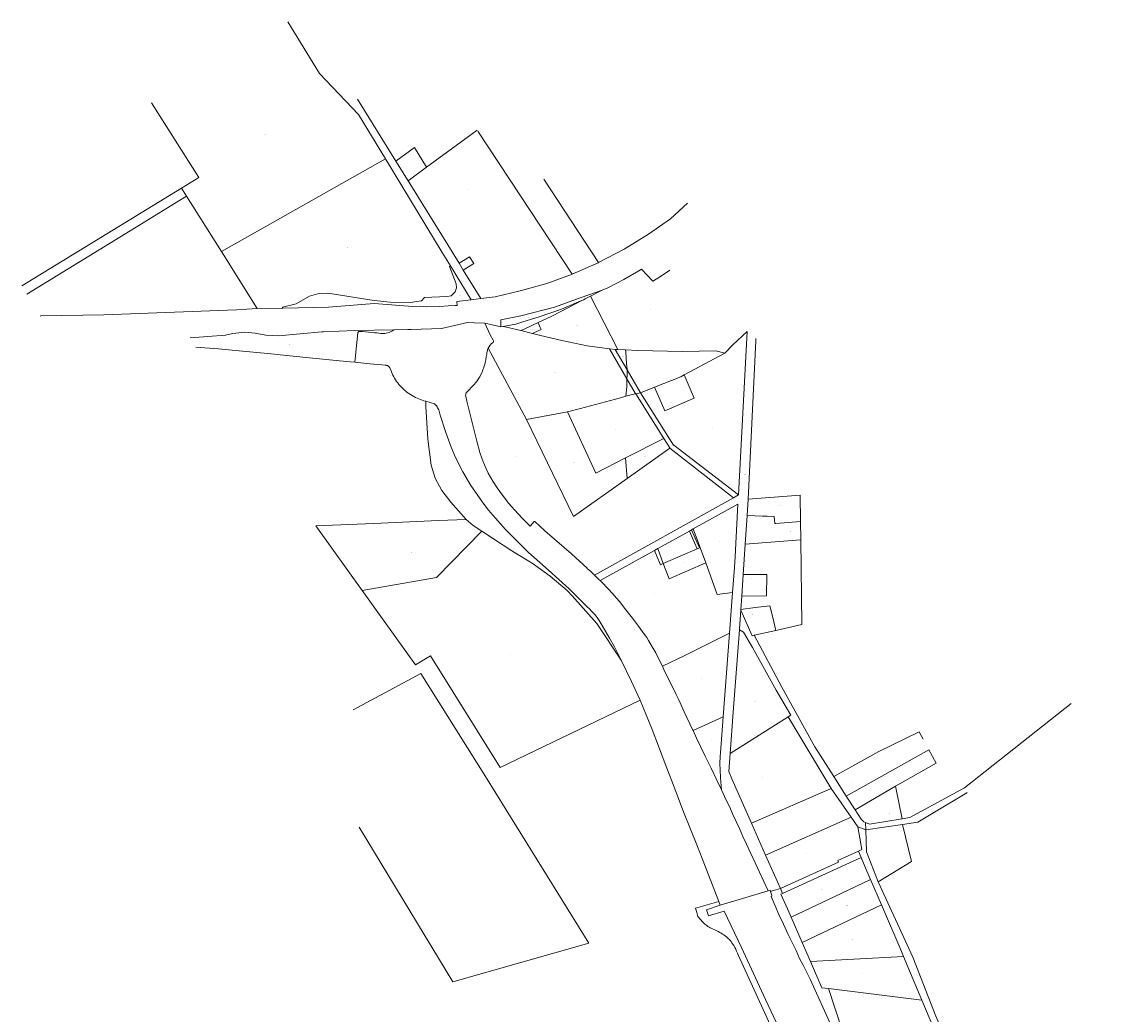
# Model space of a CAD drawing. Header units: metres. Extents: x 167994 to 179068, y 384202 to 399703.
# Tile 13 of 19: x 176788 to 177970, y 388088 to 389169. Entities that reach past the tile are written whole.
import ezdxf
from ezdxf.enums import TextEntityAlignment as Align

# ---------------------------------------------------------------- set-up
doc = ezdxf.new("R2010")
doc.units = ezdxf.units.M
doc.layers.get('0').update_dxf_attribs({"lineweight": 18})
doc.layers.add('B-WE-KG-GRENS_PERCEEL-G', color=150, linetype='Continuous', lineweight=18, true_color=0x007fff)
doc.layers.add('B-WE-KG-GRENS_PERCEEL-S', color=150, linetype='Continuous', lineweight=18, true_color=0x007fff)
doc.styles.add('NLCS-ISO', font='NLCS-ISO.ttf')

# ---------------------------------------------------------------- blocks, each defined once
blk = doc.blocks.new('SKG-PERCEELNUMMER-SO')
at = {"style": 'NLCS-ISO', "oblique": 10, "flags": 1}
for tag, p in [('GEMEENTECODE', (0, 2.6)), ('PERCEELGROOTTE', (0, -2.4))]:
    blk.add_attdef(tag, text='', height=1.8, dxfattribs=at).set_placement(p, align=Align.MIDDLE_CENTER)
at = {"style": 'NLCS-ISO', "oblique": 10}
blk.add_attdef('SECTIE', text='', height=1.8, dxfattribs=at).set_placement((-0.5, 0), align=Align.MIDDLE_RIGHT)
blk.add_attdef('PERCEELNUMMER', text='', height=1.8, dxfattribs=at).set_placement((0.5, 0), align=Align.MIDDLE_LEFT)

msp = doc.modelspace()

# ---------------------------------------------------------------- linework, layer by layer
at = {"layer": 'B-WE-KG-GRENS_PERCEEL-G', "flags": 128}
for points in [[(177078.2, 389169.28), (177112.48, 389112.84), (177154.99, 389068.18), (177184.33, 389019.99)], [(176929.658, 389081.104), (176981.056, 388999.639)], [(177154.04, 389085.02), (177195.87, 389017.44)], [(177229.31, 389010.92), (177284.234, 389051.093)], [(177387.713, 388894.315), (177285.184, 389049.92)], [(177195.87, 389017.44), (177216.11, 389032.24), (177229.31, 389010.92)], [(177005.63, 388919.21), (177184.33, 389019.99)], [(177184.33, 389019.99), (177246.39, 388917.91), (177255.29, 388903.31)], [(177195.87, 389017.44), (177209.07, 388996.12)], [(177209.07, 388996.12), (177229.31, 389010.92)], [(176962.253, 388988.126), (176981.056, 388999.639)], [(177209.07, 388996.12), (177252.21, 388926.26)], [(177416.496, 388906.994), (177356.859, 388997.983)], [(176788.127, 388881.511), (176962.253, 388988.126)], [(176962.253, 388988.126), (176967.82, 388979.31)], [(176793.55, 388872.7), (176906.39, 388941.72), (176925.06, 388953.15), (176954.72, 388971.29), (176967.82, 388979.31)], [(176967.82, 388979.31), (177005.63, 388919.21)], [(177416.496, 388906.994), (177444.58, 388921.63), (177471.17, 388937.85), (177495.02, 388954.61), (177513.55, 388971.62)], [(177252.21, 388926.26), (177264.56, 388906.26)], [(177005.63, 388919.21), (177044.7, 388857.1)], [(177264.56, 388906.26), (177276.06, 388913.42), (177280.64, 388906.09), (177269.11, 388898.84)], [(177072.14, 388857.36), (177072.1, 388858.33), (177087.11, 388861.9), (177101.77, 388870.5), (177111.71, 388873.44), (177121.69, 388873.75), (177172.06, 388865.64), (177189.62, 388863.87), (177211.44, 388863.54), (177223.79, 388865.41), (177227.01, 388868.85), (177251.41, 388869.96), (177255.86, 388870.94), (177260.41, 388875.01), (177261.96, 388879.37), (177261.6, 388883.85), (177254.26, 388902.59), (177255.29, 388903.31)], [(177255.29, 388903.31), (177277.72, 388866.5)], [(177264.56, 388906.26), (177269.11, 388898.84)], [(177387.713, 388894.315), (177416.2, 388906.84), (177416.496, 388906.994)], [(177420.393, 388877.133), (177426.7, 388879.44), (177444, 388888.68), (177460.5, 388897.91), (177463.503, 388899.76)], [(177475.559, 388886.754), (177463.503, 388899.76)], [(177269.11, 388898.84), (177288.31, 388867.78)], [(177288.31, 388867.78), (177304.12, 388869.71), (177331.12, 388876.06), (177360.35, 388884.31), (177387.201, 388894.125)], [(177387.201, 388894.125), (177387.68, 388894.3), (177387.713, 388894.315)], [(177475.559, 388886.754), (177483.082, 388891.273), (177494.402, 388898.559)], [(177309.99, 388837.12), (177310.02, 388844.54), (177332, 388848.93), (177368.51, 388858.54), (177397.72, 388868.84), (177420.393, 388877.133)], [(177407.943, 388870.591), (177420.393, 388877.133)], [(177072.14, 388857.36), (177072.51, 388857.36), (177122.49, 388858.45), (177172.22, 388862.44), (177214.36, 388859.13), (177222.38, 388859.49), (177225.69, 388859.14), (177229.32, 388858.74), (177243.69, 388859.26), (177252.7, 388859.74), (177260.24, 388860.1), (177262.48, 388860.23), (177262.03, 388864.63), (177277.72, 388866.5)], [(177277.72, 388866.5), (177288.31, 388867.78)], [(177334.012, 388842.376), (177352.02, 388847.95), (177376.08, 388856.37), (177399.99, 388866.425)], [(177350.649, 388841.63), (177365.819, 388848.695), (177399.99, 388866.425)], [(177399.99, 388866.425), (177400.12, 388866.48), (177402.147, 388867.545), (177407.943, 388870.591)], [(177407.943, 388870.591), (177437.523, 388812.237)], [(176808.35, 388848.76), (176809.08, 388848.86), (176877.7, 388850.09), (177022.04, 388855.51), (177044.7, 388857.1)], [(177044.7, 388857.1), (177072.14, 388857.36)], [(177212.475, 388834.278), (177245.54, 388835.07), (177273.93, 388841.57), (177281.519, 388841.335)], [(177281.519, 388841.335), (177292.33, 388841), (177292.838, 388840.888)], [(177292.838, 388840.888), (177309.99, 388837.12)], [(177292.838, 388840.888), (177298.618, 388828.213), (177301.839, 388822.687), (177302.115, 388821.854), (177302.067, 388820.98), (177301.666, 388820.122), (177300.059, 388818.919), (177298.184, 388816.69), (177296.398, 388813.635)], [(177312.341, 388837.535), (177326.37, 388840.01), (177334.012, 388842.376)], [(177336.41, 388834.998), (177350.649, 388841.63)], [(177350.649, 388841.63), (177352.95, 388836.362), (177353.922, 388834.184), (177351.359, 388832.925), (177344.568, 388829.786)], [(176971.548, 388825.04), (177010.32, 388828.12), (177018.25, 388829.84), (177031.29, 388831.06), (177042.371, 388829.952)], [(177042.371, 388829.952), (177044.19, 388829.77), (177054.26, 388827.94), (177067.9, 388827.23), (177115.123, 388831.435)], [(177115.123, 388831.435), (177117.09, 388831.61), (177150.97, 388832.92), (177193.402, 388833.852)], [(177193.402, 388833.852), (177192.24, 388832.84), (177191.231, 388832.206), (177189.833, 388831.511), (177188.377, 388830.909), (177186.884, 388830.42), (177185.365, 388830.059), (177183.831, 388829.842), (177181.628, 388829.76), (177179.411, 388829.865), (177174.915, 388830.339), (177172.661, 388830.557), (177165.957, 388831.207), (177159.241, 388831.826), (177155.811, 388831.978), (177155.366, 388831.894), (177154.942, 388831.657), (177154.599, 388831.322), (177154.35, 388830.904), (177154.251, 388830.417), (177151.072, 388798.475)], [(177193.402, 388833.852), (177208.79, 388834.19), (177212.475, 388834.278)], [(177309.99, 388837.12), (177312.341, 388837.535)], [(177312.341, 388837.535), (177316.268, 388836.603)], [(177316.268, 388836.603), (177331.815, 388832.858)], [(177331.815, 388832.858), (177336.41, 388834.998)], [(177331.815, 388832.858), (177344.568, 388829.786)], [(177344.568, 388829.786), (177353.426, 388827.653)], [(177554.124, 388808.424), (177562.746, 388817.522), (177578.459, 388832.029)], [(177568.898, 388653.921), (177578.459, 388832.029)], [(177353.426, 388827.653), (177376.493, 388822.238), (177404.026, 388816.32), (177428.512, 388813.148)], [(177579.574, 388649.41), (177588.009, 388821.784), (177587.932, 388824.186)], [(177028.826, 388810.594), (177013.699, 388812.045), (177002.597, 388812.958), (176977.831, 388814.998)], [(177056.15, 388807.922), (177052.168, 388808.324), (177028.826, 388810.594)], [(177134.533, 388800.107), (177127.209, 388800.826), (177108.835, 388802.682), (177076.519, 388805.865), (177056.15, 388807.922)], [(177296.398, 388813.635), (177296.138, 388813.113), (177295.764, 388812.168), (177295.465, 388811.208), (177295.051, 388809.18), (177294.712, 388807.109), (177294.255, 388804.195), (177293.81, 388801.266), (177293.529, 388799.795), (177292.959, 388797.486), (177291.937, 388794.085), (177290.243, 388789.015), (177289.73, 388787.758), (177288.473, 388785.076), (177287.079, 388782.466), (177286.334, 388781.179), (177285.084, 388779.207), (177283.715, 388777.312), (177282.978, 388776.387), (177281.188, 388774.412), (177278.422, 388771.575), (177275.321, 388768.135), (177274.546, 388767.266), (177272.847, 388765.437), (177272.515, 388764.984), (177272.176, 388764.34), (177271.949, 388763.636), (177271.88, 388763.293), (177271.803, 388762.456), (177271.845, 388761.619), (177271.913, 388761.216), (177273.021, 388755.991), (177277.361, 388738.752), (177284.024, 388712.389), (177287.21, 388700.369), (177289.937, 388692.958), (177293.07, 388684.93), (177296.504, 388677.678), (177301.309, 388669.022), (177306.055, 388661.773), (177311.875, 388653.867), (177318.831, 388644.795), (177325.173, 388637.762), (177333.698, 388628.442), (177341.735, 388620.286), (177342.248, 388619.801)], [(177296.398, 388813.635), (177337.94, 388736.301)], [(177428.512, 388813.148), (177434.706, 388812.346)], [(177428.512, 388813.148), (177447.319, 388780.572)], [(177434.706, 388812.346), (177437.523, 388812.237)], [(177434.706, 388812.346), (177447.58, 388790.098)], [(177437.523, 388812.237), (177445.87, 388811.916)], [(177447.58, 388790.098), (177447.58, 388790.404), (177447.211, 388796.949), (177446.193, 388809.501), (177445.87, 388811.916)], [(177445.87, 388811.916), (177459.235, 388811.401), (177508.075, 388810.145), (177544.371, 388810.94), (177554.124, 388808.424)], [(177509.973, 388784.697), (177554.124, 388808.424)], [(177151.072, 388798.475), (177145.93, 388798.987), (177134.533, 388800.107)], [(177185.302, 388795.083), (177184.677, 388795.141), (177167.332, 388796.857), (177151.072, 388798.475)], [(177189.454, 388791.8), (177189.219, 388792.375), (177188.911, 388792.916), (177188.538, 388793.413), (177188.103, 388793.858), (177187.616, 388794.243), (177187.083, 388794.563), (177186.513, 388794.812), (177185.916, 388794.987), (177185.302, 388795.083)], [(177189.454, 388791.8), (177190.118, 388789.936), (177190.848, 388788.097), (177191.643, 388786.285), (177192.501, 388784.503), (177193.423, 388782.752), (177194.406, 388781.035), (177195.45, 388779.354)], [(177447.319, 388780.572), (177447.58, 388784.362), (177447.58, 388790.098)], [(177447.58, 388790.098), (177462.112, 388764.985)], [(177477.669, 388771.22), (177488.755, 388745.455), (177520.907, 388759.284), (177509.973, 388784.697)], [(177477.669, 388771.22), (177506.086, 388782.608), (177509.973, 388784.697)], [(177195.45, 388779.354), (177196.631, 388777.626), (177197.875, 388775.943), (177199.181, 388774.308), (177200.548, 388772.723), (177201.972, 388771.189), (177203.452, 388769.71), (177204.986, 388768.286), (177206.572, 388766.921), (177208.208, 388765.615), (177209.891, 388764.372), (177211.62, 388763.191), (177213.391, 388762.076), (177215.202, 388761.028)], [(177446.332, 388761.422), (177447.299, 388771.772), (177447.299, 388780.278), (177447.319, 388780.572)], [(177447.319, 388780.572), (177456.405, 388764.834), (177456.904, 388764.847), (177457.322, 388764.176)], [(177462.112, 388764.985), (177477.669, 388771.22)], [(177215.202, 388761.028), (177216.994, 388760.106), (177218.819, 388759.25), (177220.674, 388758.462), (177222.557, 388757.741), (177224.465, 388757.091), (177226.395, 388756.51), (177228.345, 388756.001)], [(177382.925, 388744.519), (177396.782, 388748.067), (177440.384, 388759.794), (177446.332, 388761.422)], [(177446.332, 388761.422), (177454.906, 388763.768), (177457.322, 388764.176)], [(177457.322, 388764.176), (177462.112, 388764.985)], [(177457.322, 388764.176), (177487.654, 388715.477)], [(177462.112, 388764.985), (177498.193, 388708.007), (177498.683, 388708.352), (177568.898, 388653.921)], [(177228.345, 388756.001), (177237.756, 388753.29)], [(177228.345, 388756.001), (177228.54, 388750.22), (177230.45, 388714.82), (177234.08, 388686.4), (177238.53, 388672.33), (177245.82, 388658.89), (177255.5, 388645.99), (177272.4, 388627.39), (177272.474, 388627.324)], [(177237.756, 388753.29), (177238.167, 388752.961), (177239.061, 388752.075), (177239.875, 388751.1), (177240.615, 388750.052), (177241.286, 388748.95), (177241.894, 388747.819), (177242.484, 388746.524), (177242.984, 388745.19), (177243.818, 388742.411), (177244.196, 388740.999), (177250.05, 388721.844), (177255.931, 388706.022), (177260.607, 388694.757), (177268.563, 388679.3), (177277.366, 388664.231), (177292.034, 388643.679), (177296.867, 388637.5), (177304.298, 388628.773), (177315.216, 388616.368), (177329.583, 388601.89), (177340.247, 388591.481), (177361.906, 388572.07), (177384.471, 388551.571), (177404.633, 388531.746), (177406.285, 388530.241), (177409.411, 388527.071), (177412.36, 388523.731), (177414.947, 388520.502), (177417.349, 388517.131), (177418.47, 388515.399), (177420.547, 388511.975), (177424.522, 388504.996), (177428.456, 388497.981), (177433.987, 388488.414)], [(177337.94, 388736.301), (177382.925, 388744.519)], [(177337.94, 388736.301), (177389.18, 388630.431), (177447.679, 388671.817)], [(177382.925, 388744.519), (177413.547, 388677.669), (177446.065, 388694.259)], [(177446.092, 388694.273), (177487.654, 388715.477)], [(177487.654, 388715.477), (177494.097, 388705.132), (177494.417, 388704.883)], [(177447.679, 388671.817), (177494.417, 388704.883)], [(177494.417, 388704.883), (177563.615, 388651.006)], [(177446.065, 388694.259), (177446.092, 388694.273)], [(177446.065, 388694.259), (177447.679, 388671.817)], [(177563.615, 388651.006), (177568.898, 388653.921)], [(177579.574, 388649.41), (177636.325, 388653.594), (177636.649, 388625.158)], [(177412.168, 388566.689), (177563.615, 388651.006)], [(177519.749, 388616.941), (177568.35, 388643.837), (177565.263, 388587.073), (177564.572, 388574.803), (177562.503, 388547.79)], [(177578.397, 388631.466), (177579.574, 388649.41)], [(177576.365, 388600.466), (177578.397, 388631.466)], [(177578.397, 388631.466), (177595.247, 388630.866), (177600.46, 388630.724), (177607.835, 388630.503), (177608.707, 388622.813), (177609.579, 388622.836), (177636.649, 388625.158)], [(177108.534, 388620.317), (177171.805, 388623.021)], [(177108.534, 388620.317), (177159.029, 388549.974)], [(177171.805, 388623.021), (177242.382, 388626.038)], [(177242.382, 388626.038), (177272.474, 388627.324)], [(177272.474, 388627.324), (177280.16, 388620.52), (177289.411, 388614.458)], [(177404.026, 388574.082), (177387.078, 388589.83), (177368.416, 388605.821), (177358.175, 388614.973), (177347.037, 388624.984), (177346.583, 388624.912), (177342.248, 388619.801)], [(177515.597, 388614.644), (177517.867, 388615.9)], [(177517.867, 388615.9), (177519.749, 388616.941)], [(177523.946, 388595.186), (177526.421, 388596.264), (177517.867, 388615.9)], [(177519.749, 388616.941), (177533.283, 388580.038)], [(177636.649, 388625.158), (177636.878, 388604.931)], [(177159.029, 388549.974), (177239.989, 388563.987), (177289.411, 388614.458)], [(177289.411, 388614.458), (177302.06, 388606.17), (177322.116, 388593.274)], [(177481.208, 388595.613), (177515.597, 388614.644)], [(177523.946, 388595.186), (177518.952, 388606.868), (177515.597, 388614.644)], [(177576.365, 388600.466), (177636.878, 388604.931)], [(177609.66, 388506.451), (177637.927, 388512.787), (177636.878, 388604.931)], [(177322.116, 388593.274), (177323.21, 388592.57), (177344.17, 388579.85), (177364, 388565.71), (177382.301, 388550.061)], [(177418.293, 388560.796), (177477.598, 388593.615)], [(177477.598, 388593.615), (177481.208, 388595.613)], [(177477.598, 388593.615), (177480.162, 388587.172), (177483.928, 388577.752)], [(177481.208, 388595.613), (177487.12, 388579.143)], [(177487.12, 388579.143), (177523.946, 388595.186)], [(177574.197, 388567.391), (177576.365, 388600.466)], [(177412.168, 388566.689), (177408.067, 388570.52), (177404.132, 388573.994), (177404.026, 388574.082)], [(177487.12, 388579.143), (177483.928, 388577.752)], [(177487.12, 388579.143), (177493.41, 388562.563), (177533.283, 388580.038)], [(177533.283, 388580.038), (177545.953, 388545.49), (177562.503, 388547.79)], [(177412.168, 388566.689), (177417.372, 388561.714), (177418.293, 388560.796)], [(177418.293, 388560.796), (177420.398, 388558.7), (177426.506, 388552.378), (177432.452, 388545.904), (177435.931, 388541.916), (177439.305, 388537.84), (177446.435, 388528.885), (177453.457, 388519.844), (177460.179, 388510.958), (177466.783, 388501.984), (177469.012, 388498.784), (177471.116, 388495.502), (177475.115, 388488.751), (177478.893, 388481.874), (177483.457, 388472.969), (177486.151, 388467.367)], [(177572.638, 388543.613), (177599.528, 388544.157), (177599.952, 388567.184), (177574.197, 388567.391)], [(177572.638, 388543.613), (177574.197, 388567.391)], [(177159.029, 388549.974), (177217.25, 388468.87)], [(177382.301, 388550.061), (177382.42, 388549.96), (177387.859, 388543.954)], [(177559.161, 388503.283), (177562.503, 388547.79)], [(177387.859, 388543.954), (177414.88, 388514.11), (177441.21, 388473.96)], [(177571.706, 388529.395), (177572.638, 388543.613)], [(177587.072, 388531.339), (177603.065, 388533.362)], [(177606.902, 388518.977), (177603.065, 388533.362)], [(177570.027, 388506.938), (177570.159, 388508.693), (177571.656, 388528.636)], [(177571.656, 388528.636), (177571.706, 388529.395)], [(177571.656, 388528.636), (177584.062, 388500.714), (177586.013, 388501.151)], [(177587.072, 388531.339), (177571.706, 388529.395)], [(177606.902, 388518.977), (177609.396, 388507.652)], [(177486.151, 388467.367), (177510.437, 388479.314), (177559.161, 388503.283)], [(177552.331, 388412.316), (177559.161, 388503.283)], [(177559.916, 388372.282), (177563.295, 388417.283), (177570.027, 388506.938)], [(177570.027, 388506.938), (177574.556, 388504.615), (177584.243, 388487.848), (177609.969, 388441.331), (177626.188, 388414.18), (177623.222, 388412.305)], [(177586.013, 388501.151), (177609.66, 388506.451)], [(177586.013, 388501.151), (177616.257, 388444.626), (177652.24, 388379.609), (177672.781, 388347.386)], [(177609.396, 388507.652), (177609.66, 388506.451)], [(177433.987, 388488.414), (177441.21, 388473.96)], [(177217.25, 388468.87), (177233.38, 388478.9), (177309.39, 388357.36), (177461.979, 388430.519)], [(177441.21, 388473.96), (177452.343, 388450.736)], [(177486.151, 388467.367), (177487.79, 388463.958), (177491.839, 388455.615), (177496.998, 388445.069), (177501.129, 388436.691), (177503.325, 388432.207), (177505.482, 388427.704), (177510.038, 388417.983), (177518.886, 388398.685), (177519.499, 388397.378)], [(177149.295, 388419.887), (177223.053, 388459.581)], [(177223.053, 388459.581), (177293.281, 388347.286)], [(177452.343, 388450.736), (177461.68, 388431.26), (177461.979, 388430.519)], [(177461.979, 388430.519), (177474.832, 388398.656), (177481.873, 388380.258)], [(177747.399, 388301.327), (177755.793, 388302.671), (177815.143, 388334.923), (177931.601, 388426.83)], [(177519.499, 388397.378), (177552.331, 388412.316)], [(177552.331, 388412.316), (177549.386, 388373.093), (177549.164, 388369.498), (177548.774, 388361.137), (177549.077, 388354.493), (177549.622, 388345.944)], [(177559.916, 388372.282), (177623.222, 388412.305)], [(177623.222, 388412.305), (177669.967, 388334.353)], [(177519.499, 388397.378), (177523.342, 388389.184), (177528.037, 388379.366), (177532.796, 388369.578), (177539.131, 388356.573), (177545.401, 388343.536), (177550.452, 388332.927)], [(177672.781, 388347.386), (177721.966, 388374.708), (177766.007, 388395.989), (177770.342, 388387.891)], [(177547.63, 388211.363), (177532.054, 388251.71), (177524.315, 388271.105), (177509.283, 388308.953), (177501.963, 388328.052), (177496.133, 388343.231), (177491.007, 388356.547), (177482.954, 388377.433), (177481.873, 388380.258)], [(177583.099, 388296.626), (177561.621, 388345.021), (177558.453, 388352.795), (177559.916, 388372.282)], [(177686.483, 388325.943), (177776.417, 388376.544)], [(177776.417, 388376.544), (177784.283, 388361.851), (177740.036, 388336.723)], [(177293.281, 388347.286), (177406.033, 388165.866)], [(177550.452, 388332.927), (177549.622, 388345.944)], [(177672.781, 388347.386), (177686.483, 388325.943)], [(177550.452, 388332.927), (177555.776, 388321.669), (177559.43, 388313.876), (177563.054, 388306.07), (177566.541, 388298.476), (177569.995, 388290.868), (177573.873, 388282.227), (177577.713, 388273.581), (177601.301, 388222.985)], [(177583.099, 388296.626), (177669.967, 388334.353)], [(177669.967, 388334.353), (177691.764, 388303.101)], [(177696.05, 388310.971), (177740.036, 388336.723)], [(177740.036, 388336.723), (177747.399, 388301.327)], [(177686.483, 388325.943), (177696.05, 388310.971)], [(177747.761, 388295.199), (177764.409, 388297.655), (177778.982, 388306.385), (177817.749, 388329.553), (177818.115, 388329.841)], [(177696.05, 388310.971), (177702.514, 388300.857), (177705.628, 388297.936), (177707.543, 388297.189)], [(177598.624, 388261.643), (177691.764, 388303.101)], [(177691.764, 388303.101), (177699.217, 388292.415)], [(177707.543, 388297.189), (177711.62, 388295.598), (177747.399, 388301.327)], [(177707.543, 388297.189), (177707.746, 388289.306)], [(177155.914, 388292.178), (177257.791, 388123.678), (177406.033, 388165.866)], [(177583.099, 388296.626), (177598.624, 388261.643)], [(177699.217, 388292.415), (177707.746, 388289.306)], [(177699.217, 388292.415), (177703.289, 388267.778), (177699.646, 388266.08)], [(177707.746, 388289.306), (177747.761, 388295.199)], [(177707.746, 388289.306), (177708.358, 388265.537), (177721.351, 388232.846)], [(177721.351, 388232.846), (177757.708, 388254.81), (177747.761, 388295.199)], [(177598.624, 388261.643), (177614.766, 388225.269)], [(177614.766, 388225.269), (177678.073, 388254.235), (177677.256, 388256.06), (177699.646, 388266.08)], [(177699.646, 388266.08), (177702.565, 388259.284)], [(177617.037, 388220.151), (177702.565, 388259.284)], [(177702.565, 388259.284), (177708.922, 388244.485)], [(177708.922, 388244.485), (177712.916, 388235.186)], [(177712.916, 388235.186), (177680.862, 388220.063)], [(177712.916, 388235.186), (177724.822, 388207.468)], [(177721.351, 388232.846), (177759.027, 388150.799), (177784.192, 388086.275), (177812.994, 388019.704), (177894.824, 387917.2), (177969.761, 387865.306)], [(177549.185, 388207.334), (177601.301, 388222.985)], [(177601.301, 388222.985), (177603.62, 388223.61), (177603.76, 388223.07), (177604.021, 388222.212)], [(177604.021, 388222.212), (177607.264, 388223.135)], [(177604.021, 388222.212), (177605.4, 388217.7), (177605.54, 388217.11), (177604.591, 388216.781)], [(177604.591, 388216.781), (177608.82, 388206.48), (177612.957, 388197.147), (177617.927, 388186.6), (177623.057, 388175.517), (177627.931, 388165.794), (177631.945, 388157.748), (177635.661, 388149.255), (177639.487, 388142.064), (177647.126, 388126.596), (177671.375, 388072.878), (177676.206, 388062.236), (177681.001, 388051.578), (177686.077, 388040.198), (177687.849, 388036.191)], [(177607.264, 388223.135), (177614.766, 388225.269)], [(177614.766, 388225.269), (177617.037, 388220.151)], [(177622.453, 388203.273), (177615.258, 388219.337), (177617.037, 388220.151)], [(177626.447, 388194.051), (177680.862, 388220.063)], [(177522.208, 388204.128), (177547.63, 388211.363)], [(177522.208, 388204.128), (177523.576, 388199.318)], [(177549.185, 388207.334), (177534.289, 388202.367)], [(177534.289, 388202.367), (177536.32, 388195.81), (177553.619, 388200.837)], [(177549.185, 388207.334), (177547.63, 388211.363)], [(177622.453, 388203.273), (177626.447, 388194.051)], [(177638.276, 388166.742), (177724.822, 388207.468)], [(177724.822, 388207.468), (177745.751, 388158.744), (177748.801, 388151.519)], [(177523.576, 388199.318), (177524.772, 388195.12)], [(177530.331, 388188.743), (177524.772, 388195.12)], [(177653.03, 387984.894), (177624.563, 388048.917), (177598.407, 388104.619), (177589.629, 388123.54), (177572.257, 388161.349), (177553.619, 388200.837)], [(177626.447, 388194.051), (177638.276, 388166.742)], [(177539.441, 388182.154), (177538.164, 388182.764), (177536.92, 388183.438), (177535.712, 388184.176), (177534.544, 388184.976), (177533.419, 388185.835), (177532.34, 388186.75), (177531.31, 388187.721), (177530.331, 388188.743)], [(177545.35, 388179.36), (177539.441, 388182.154)], [(177556.075, 388172.655), (177554.643, 388173.763), (177553.174, 388174.823), (177551.671, 388175.833), (177550.136, 388176.793), (177548.569, 388177.701), (177546.973, 388178.557), (177545.35, 388179.36)], [(177562.635, 388165.224), (177561.865, 388166.421), (177561.036, 388167.578), (177560.149, 388168.691), (177559.207, 388169.758), (177558.213, 388170.776), (177557.168, 388171.743), (177556.075, 388172.655)], [(177568.839, 388153.027), (177567.968, 388155.138), (177567.03, 388157.221), (177566.027, 388159.273), (177564.959, 388161.292), (177563.828, 388163.276), (177562.635, 388165.224)], [(177638.276, 388166.742), (177647.314, 388145.876)], [(177627.161, 388025.449), (177568.839, 388153.027)], [(177647.314, 388145.876), (177748.801, 388151.519)], [(177647.314, 388145.876), (177659.683, 388117.32), (177667.127, 388116.41)], [(177748.801, 388151.519), (177768.872, 388103.979)], [(177667.127, 388116.41), (177689.438, 388047.956)], [(177667.127, 388116.41), (177768.872, 388103.979)], [(177768.872, 388103.979), (177806.133, 388015.72)]]:
    msp.add_lwpolyline(points, dxfattribs=at)

# ---------------------------------------------------------------- block references
at = {"layer": 'B-WE-KG-GRENS_PERCEEL-S', "xscale": 0.2, "yscale": 0.2, "zscale": 0.2}
for p, values in [((177052.616, 389046.589), {'PERCEELNUMMER': '2279', 'SECTIE': 'Q'}), ((177215.596, 389007.716), {'PERCEELNUMMER': '694', 'SECTIE': 'Q'}), ((177273.574, 388986.106), {'PERCEELNUMMER': '2854', 'SECTIE': 'Q'}), ((177142.856, 388923.902), {'PERCEELNUMMER': '700', 'SECTIE': 'Q'}), ((177271.725, 388901.875), {'PERCEELNUMMER': '649', 'SECTIE': 'Q'}), ((177265.758, 388870.957), {'PERCEELNUMMER': '699', 'SECTIE': 'Q'}), ((177472.888, 388856.19), {'PERCEELNUMMER': '4705', 'SECTIE': 'N'}), ((177340.285, 388847.355), {'PERCEELNUMMER': '2482', 'SECTIE': 'N'}), ((177341.137, 388841.133), {'PERCEELNUMMER': '4154', 'SECTIE': 'N'}), ((177344.088, 388833.615), {'PERCEELNUMMER': '4636', 'SECTIE': 'N'}), ((177392.564, 388838.822), {'PERCEELNUMMER': '4704', 'SECTIE': 'N'}), ((177079.992, 388817.651), {'PERCEELNUMMER': '4445', 'SECTIE': 'N'}), ((177442.806, 388804.714), {'PERCEELNUMMER': '4741', 'SECTIE': 'N'}), ((177439.474, 388798.825), {'PERCEELNUMMER': '4739', 'SECTIE': 'N'}), ((177487.645, 388794.614), {'PERCEELNUMMER': '4740', 'SECTIE': 'N'}), ((177368.979, 388787.464), {'PERCEELNUMMER': '4742', 'SECTIE': 'N'}), ((177453.59, 388775.081), {'PERCEELNUMMER': '4745', 'SECTIE': 'N'}), ((177450.301, 388768.626), {'PERCEELNUMMER': '4743', 'SECTIE': 'N'}), ((177495.2, 388755.029), {'PERCEELNUMMER': '3058', 'SECTIE': 'N'}), ((177434.323, 388725.486), {'PERCEELNUMMER': '737', 'SECTIE': 'N'}), ((177540.115, 388727.887), {'PERCEELNUMMER': '3059', 'SECTIE': 'N'}), ((177325.462, 388695.708), {'PERCEELNUMMER': '4448', 'SECTIE': 'N'}), ((177389.456, 388689.456), {'PERCEELNUMMER': '4780', 'SECTIE': 'N'}), ((177467.318, 388695.35), {'PERCEELNUMMER': '4779', 'SECTIE': 'N'}), ((177510.079, 388696.103), {'PERCEELNUMMER': '4744', 'SECTIE': 'N'}), ((177575.712, 388676.578), {'PERCEELNUMMER': '3219', 'SECTIE': 'N'}), ((177265.032, 388658.43), {'PERCEELNUMMER': '4447', 'SECTIE': 'N'}), ((177613.362, 388642.979), {'PERCEELNUMMER': '2648', 'SECTIE': 'N'}), ((177520.64, 388606.715), {'PERCEELNUMMER': '4574', 'SECTIE': 'N'}), ((177625.425, 388614.548), {'PERCEELNUMMER': '2649', 'SECTIE': 'N'}), ((177547.861, 388603.186), {'PERCEELNUMMER': '655', 'SECTIE': 'N'}), ((177212.015, 388591.824), {'PERCEELNUMMER': '4663', 'SECTIE': 'N'}), ((177481.863, 388586.961), {'PERCEELNUMMER': '4575', 'SECTIE': 'N'}), ((177497.105, 388589.278), {'PERCEELNUMMER': '4573', 'SECTIE': 'N'}), ((177508.855, 388579.909), {'PERCEELNUMMER': '805', 'SECTIE': 'N'}), ((177612.204, 388575.713), {'PERCEELNUMMER': '4225', 'SECTIE': 'N'}), ((177582.649, 388563.252), {'PERCEELNUMMER': '2651', 'SECTIE': 'N'}), ((177413.925, 388544.824), {'PERCEELNUMMER': '4449', 'SECTIE': 'N'}), ((177476.742, 388546.478), {'PERCEELNUMMER': '4576', 'SECTIE': 'N'}), ((177583.834, 388524.31), {'PERCEELNUMMER': '4224', 'SECTIE': 'N'}), ((177320.023, 388480.216), {'PERCEELNUMMER': '4662', 'SECTIE': 'N'}), ((177528.237, 388453.837), {'PERCEELNUMMER': '3221', 'SECTIE': 'N'}), ((177586.636, 388428.55), {'PERCEELNUMMER': '2653', 'SECTIE': 'N'}), ((177638.805, 388394.565), {'PERCEELNUMMER': '2656', 'SECTIE': 'N'}), ((177538.702, 388386.955), {'PERCEELNUMMER': '3222', 'SECTIE': 'N'}), ((177594.536, 388346.67), {'PERCEELNUMMER': '2654', 'SECTIE': 'N'}), ((177690.566, 388341.14), {'PERCEELNUMMER': '4460', 'SECTIE': 'N'}), ((177734.947, 388342.304), {'PERCEELNUMMER': '4675', 'SECTIE': 'N'}), ((177676.93, 388310.202), {'PERCEELNUMMER': '3298', 'SECTIE': 'N'}), ((177732.912, 388307.299), {'PERCEELNUMMER': '4676', 'SECTIE': 'N'}), ((177642.463, 388263.672), {'PERCEELNUMMER': '3297', 'SECTIE': 'N'}), ((177732.06, 388261.304), {'PERCEELNUMMER': '2624', 'SECTIE': 'N'}), ((177655.555, 388241.495), {'PERCEELNUMMER': '879', 'SECTIE': 'N'}), ((177659.22, 388224.442), {'PERCEELNUMMER': '4063', 'SECTIE': 'N'}), ((177686.705, 388206.658), {'PERCEELNUMMER': '4064', 'SECTIE': 'N'}), ((177692.44, 388170.037), {'PERCEELNUMMER': '3299', 'SECTIE': 'N'}), ((177646.565, 388135.66), {'PERCEELNUMMER': '3230', 'SECTIE': 'N'}), ((177704.107, 388132.788), {'PERCEELNUMMER': '790', 'SECTIE': 'N'})]:
    msp.add_blockref('SKG-PERCEELNUMMER-SO', p, dxfattribs=at).add_auto_attribs(values)

doc.saveas('drawing.dxf')
